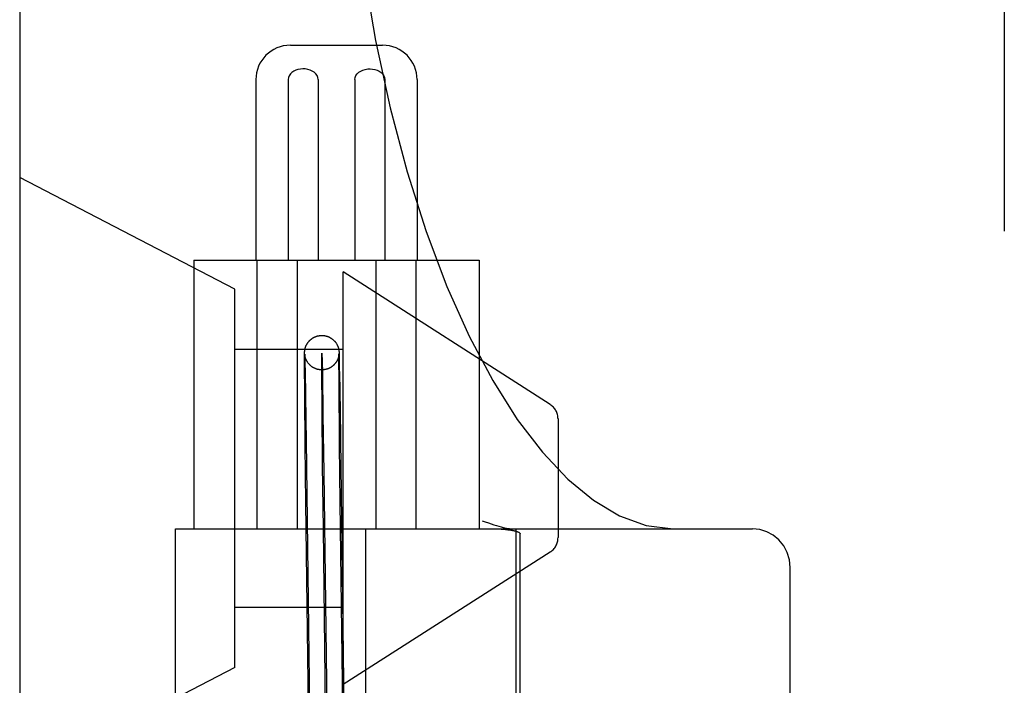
# Model space of a CAD drawing. Header units: inches. Extents: x 0 to 204, y 0 to 132.
# Tile 101 of 112: x 116.459 to 117.031, y 49.386 to 49.773. Entities that reach past the tile are written whole.
import ezdxf

# ---------------------------------------------------------------- set-up
doc = ezdxf.new("R2010")
doc.units = ezdxf.units.IN
doc.header["$LTSCALE"] = 11.243375
doc.header["$MEASUREMENT"] = 0
doc.linetypes.add('HIDDEN', pattern=[0.2, 0.1, -0.1])
doc.layers.add('DEFAULT_2', color=8, linetype='HIDDEN')

msp = doc.modelspace()

# ---------------------------------------------------------------- linework, layer by layer
at = {"layer": 'DEFAULT_2', "color": 8, "linetype": 'HIDDEN'}
for p, q in [((116.4589982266, 52.25676349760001), (116.4589982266, 46.75625949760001)), ((117.0314982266, 50.7745876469), (117.0314982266, 47.8045876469)), ((116.616409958, 49.7583376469), (116.6699595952, 49.7583376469)), ((116.5963097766, 49.73833764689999), (116.5963097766, 49.6333376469)), ((116.6151023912, 49.73833764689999), (116.6151023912, 49.6333376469)), ((116.6325663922, 49.73833764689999), (116.6325663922, 49.6333376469)), ((116.653803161, 49.73833764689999), (116.653803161, 49.6333376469)), ((116.671267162, 49.73833764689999), (116.671267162, 49.6333376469)), ((116.6900597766, 49.73833764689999), (116.6900597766, 49.6333376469)), ((116.5839982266, 49.6164644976), (116.4589982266, 49.6814644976)), ((116.5601847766, 49.6333376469), (116.5601847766, 49.4770876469)), ((116.5601970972, 49.6333376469), (116.726172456, 49.6333376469)), ((116.5969500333, 49.6333376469), (116.5969500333, 49.4770876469)), ((116.6202432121, 49.6333376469), (116.6202432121, 49.4770876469)), ((116.6661263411, 49.6333376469), (116.6661263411, 49.4770876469)), ((116.6894195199, 49.6333376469), (116.6894195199, 49.4770876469)), ((116.7261847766, 49.6333376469), (116.7261847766, 49.4770876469)), ((116.6469982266, 49.3864644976), (116.6469982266, 49.6264644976)), ((116.7673887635, 49.5494145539), (116.6469982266, 49.6264644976)), ((116.5839982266, 49.3964644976), (116.5839982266, 49.6164644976)), ((116.5839982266, 49.5814644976), (116.6469982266, 49.5814644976)), ((116.6246418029, 49.5781862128), (116.6246474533, 49.5787876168)), ((116.6246474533, 49.5787876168), (116.6246522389, 49.5791124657)), ((116.6246522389, 49.5791124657), (116.6246560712, 49.5793070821)), ((116.6246560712, 49.5793070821), (116.6246602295, 49.5794751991)), ((116.6246602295, 49.5794751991), (116.6246648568, 49.579625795)), ((116.6246648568, 49.579625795), (116.6246682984, 49.57971997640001)), ((116.6246682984, 49.57971997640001), (116.6246721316, 49.5798116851)), ((116.6246721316, 49.5798116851), (116.6246765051, 49.5799034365)), ((116.6246765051, 49.5799034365), (116.6246815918, 49.5799972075)), ((116.6246815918, 49.5799972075), (116.6246874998, 49.5800931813)), ((116.6246874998, 49.5800931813), (116.6246942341, 49.5801900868)), ((116.6247214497, 49.5786847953), (116.6247207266, 49.57869557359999)), ((116.6247208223, 49.5786914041), (116.6247233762, 49.5786388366)), ((116.6247235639, 49.57865520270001), (116.6247223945, 49.57867127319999)), ((116.6247233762, 49.5786388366), (116.6247275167, 49.57854411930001)), ((116.6247275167, 49.57854411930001), (116.6247359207, 49.5783265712)), ((116.6247358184, 49.5785108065), (116.6247306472, 49.5785677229)), ((116.624742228, 49.5784456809), (116.6247358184, 49.5785108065)), ((116.6446266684, 49.5785582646), (116.6446192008, 49.5784810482)), ((116.6446206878, 49.5806425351), (116.6446312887, 49.58054847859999)), ((116.644633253, 49.5786328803), (116.6446266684, 49.5785582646)), ((116.6446312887, 49.58054847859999), (116.6446406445, 49.5804587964)), ((116.6446389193, 49.5787037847), (116.644633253, 49.5786328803)), ((116.6446436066, 49.5787690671), (116.6446389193, 49.5787037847)), ((116.6446406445, 49.5804587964), (116.6446491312, 49.5803708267)), ((116.6446473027, 49.5788267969), (116.6446436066, 49.5787690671)), ((116.6446453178, 49.578489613), (116.644648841, 49.5787429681)), ((116.6446500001, 49.5788743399), (116.6446473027, 49.5788267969)), ((116.644648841, 49.5787429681), (116.6446509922, 49.5788562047)), ((116.6446491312, 49.5803708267), (116.6446568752, 49.580283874)), ((116.6446509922, 49.5788562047), (116.6446520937, 49.5789035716)), ((116.6446517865, 49.5789099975), (116.6446509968, 49.5788936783)), ((116.6446528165, 49.5789333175), (116.6446523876, 49.5789232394)), ((116.6446525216, 49.5789199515), (116.6446528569, 49.5789318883)), ((116.6446532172, 49.578943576), (116.6446530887, 49.578940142)), ((116.6446568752, 49.580283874), (116.6446638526, 49.5801989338)), ((116.6446638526, 49.5801989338), (116.644670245, 49.5801145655)), ((116.644670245, 49.5801145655), (116.6446762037, 49.5800292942)), ((116.6446762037, 49.5800292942), (116.6446818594, 49.5799415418)), ((116.6446818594, 49.5799415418), (116.6446872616, 49.5798507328)), ((116.6446872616, 49.5798507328), (116.6446949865, 49.5797076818)), ((116.6446949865, 49.5797076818), (116.6447025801, 49.5795506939)), ((116.6447025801, 49.5795506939), (116.6447133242, 49.5792997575)), ((116.6447133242, 49.5792997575), (116.6447257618, 49.578968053)), ((116.6447257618, 49.578968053), (116.6447454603, 49.5783608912)), ((116.6246372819, 49.5771976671), (116.6246418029, 49.5781862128)), ((116.6246376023, 49.5745323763), (116.6246372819, 49.5771976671)), ((116.6246780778, 49.5658976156), (116.6246376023, 49.5745323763)), ((116.6247359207, 49.5783265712), (116.6247484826, 49.5779542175)), ((116.6247500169, 49.5783725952), (116.624742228, 49.5784456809)), ((116.6247484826, 49.5779542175), (116.6247717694, 49.5771534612)), ((116.6247589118, 49.578295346), (116.6247500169, 49.5783725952)), ((116.6247687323, 49.5782160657), (116.6247589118, 49.578295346)), ((116.6247717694, 49.5771534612), (116.6248269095, 49.5748680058)), ((116.6248269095, 49.5748680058), (116.6249814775, 49.56683336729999)), ((116.6446192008, 49.5784810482), (116.6446108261, 49.5784015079)), ((116.6446366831, 49.5769144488), (116.6446414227, 49.5780617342)), ((116.6446380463, 49.5743497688), (116.6446366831, 49.5769144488)), ((116.6446871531, 49.56456605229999), (116.6446380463, 49.5743497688)), ((116.6446414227, 49.5780617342), (116.6446453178, 49.578489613)), ((116.6447454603, 49.5783608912), (116.6447793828, 49.5771234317)), ((116.6447793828, 49.5771234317), (116.6448512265, 49.5739430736)), ((116.6448512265, 49.5739430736), (116.645040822, 49.5635216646)), ((116.6349758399, 49.56724257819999), (116.6353504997, 49.543198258)), ((116.6246999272, 49.56263353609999), (116.6246780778, 49.5658976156)), ((116.6247151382, 49.5605260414), (116.6246999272, 49.56263353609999)), ((116.6249814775, 49.56683336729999), (116.6250457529, 49.563058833)), ((116.6250457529, 49.563058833), (116.6250910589, 49.5602893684)), ((116.6447056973, 49.561893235), (116.6446871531, 49.56456605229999)), ((116.6447214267, 49.559758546), (116.6447056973, 49.561893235)), ((116.645040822, 49.5635216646), (116.6450748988, 49.5614493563)), ((116.6450748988, 49.5614493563), (116.645109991, 49.5592677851)), ((116.6247318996, 49.5583100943), (116.6247151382, 49.5605260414)), ((116.6247439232, 49.55677407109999), (116.6247318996, 49.5583100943)), ((116.6247632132, 49.5543843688), (116.6247439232, 49.55677407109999)), ((116.6250910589, 49.5602893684), (116.6251144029, 49.55883140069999)), ((116.6251144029, 49.55883140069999), (116.6251502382, 49.5565556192)), ((116.6251502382, 49.5565556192), (116.6251746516, 49.55498064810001)), ((116.6447327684, 49.558275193), (116.6447214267, 49.559758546)), ((116.6447510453, 49.5559623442), (116.6447327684, 49.558275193)), ((116.644764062, 49.5543633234), (116.6447510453, 49.5559623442)), ((116.645109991, 49.5592677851), (116.6451460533, 49.5569798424)), ((116.6451460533, 49.5569798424), (116.6451706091, 49.5553970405)), ((116.6247768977, 49.5527355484), (116.6247632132, 49.5543843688)), ((116.6247912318, 49.551043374), (116.6247768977, 49.5527355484)), ((116.6251746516, 49.55498064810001), (116.6251994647, 49.55336065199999)), ((116.6251994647, 49.55336065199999), (116.6252246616, 49.5516966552)), ((116.6252246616, 49.5516966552), (116.6252502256, 49.5499897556)), ((116.6447777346, 49.5527198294), (116.644764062, 49.5543633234)), ((116.6447920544, 49.5510329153), (116.6447777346, 49.5527198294)), ((116.6448070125, 49.54930366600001), (116.6447920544, 49.5510329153)), ((116.6451706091, 49.5553970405), (116.6451955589, 49.55376936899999)), ((116.6451955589, 49.55376936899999), (116.6452208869, 49.5520978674)), ((116.6452208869, 49.5520978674), (116.6452465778, 49.5503835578)), ((116.6248298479, 49.5466303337), (116.6248139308, 49.5484261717)), ((116.6248463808, 49.5447950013), (116.6248298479, 49.5466303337)), ((116.625289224, 49.5473513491), (116.6253156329, 49.54554204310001)), ((116.6351542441, 49.5139817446), (116.6348320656, 49.5464272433)), ((116.644847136, 49.5448027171), (116.6448306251, 49.5466328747)), ((116.6452857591, 49.5477342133), (116.6453122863, 49.5459176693)), ((116.6249184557, 49.53708205), (116.6248995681, 49.5390636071)), ((116.6253966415, 49.5398851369), (116.6254241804, 49.53792719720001)), ((116.6353504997, 49.543198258), (116.6357965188, 49.5099814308)), ((116.6448910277, 49.5400622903), (116.6448730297, 49.5419860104)), ((116.7719982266, 49.54099183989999), (116.7719982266, 49.4719371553)), ((116.6255223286, 49.5308144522), (116.6255508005, 49.5287133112)), ((116.6255508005, 49.5287133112), (116.6275687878, 49.3701647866)), ((116.6455197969, 49.5311365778), (116.6455483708, 49.5290282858)), ((116.6455483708, 49.5290282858), (116.6475671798, 49.3704183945)), ((116.6453949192, 49.4923807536), (116.645032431, 49.52567959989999)), ((116.6355710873, 49.477343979), (116.6351542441, 49.5139817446)), ((116.6357965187, 49.5099814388), (116.6375679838, 49.3702915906)), ((116.6276298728, 49.3144492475), (116.6253953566, 49.492227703)), ((116.6476282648, 49.3147028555), (116.6453949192, 49.4923807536)), ((116.5495168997, 49.1020876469), (116.5495168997, 49.4770876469)), ((116.5495279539, 49.4770876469), (116.8850785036, 49.4770876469)), ((116.6376290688, 49.3145760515), (116.6355710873, 49.477343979)), ((116.6603303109, 49.1020876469), (116.6603303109, 49.4770876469)), ((116.7473935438, 49.4770581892), (116.7473935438, 49.102117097)), ((116.7499788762, 49.10498585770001), (116.7499788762, 49.4741894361)), ((116.7673887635, 49.4635144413), (116.6469982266, 49.3864644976)), ((116.9069687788, 49.1245773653), (116.9069687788, 49.45459792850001)), ((116.5839982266, 49.4314644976), (116.6469982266, 49.4314644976)), ((116.5839982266, 49.3964644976), (116.4589982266, 49.3314644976))]:
    msp.add_line(p, q, dxfattribs=at)
for points in [[(116.6460355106, 49.9770876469), (116.6468495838, 49.93241830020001), (116.6492823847, 49.8881326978), (116.6533101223, 49.84457058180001), (116.6588901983, 49.8021054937), (116.6659638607, 49.761086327), (116.6744526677, 49.7218609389), (116.6842617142, 49.68475060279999), (116.6952738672, 49.6500684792), (116.7073530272, 49.6180966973), (116.7203454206, 49.5890801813), (116.7340633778, 49.5632523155), (116.7483460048, 49.540720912), (116.7629358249, 49.52167145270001), (116.777797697, 49.5059610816), (116.7927143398, 49.49367855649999), (116.8078276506, 49.4846696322), (116.8233419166, 49.4790163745), (116.8390148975, 49.4770876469)], [(116.6325663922, 49.73833764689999), (116.6324002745, 49.7395329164), (116.6319595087, 49.74063970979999), (116.6312200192, 49.7416758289), (116.6302540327, 49.7425878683), (116.6291128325, 49.7433251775), (116.6278351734, 49.74389729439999), (116.6264637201, 49.7442956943), (116.625038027, 49.744523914), (116.6236029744, 49.7445803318), (116.6221852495, 49.7444718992), (116.6208185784, 49.7442040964), (116.619526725, 49.7437797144), (116.6183321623, 49.7432006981), (116.6172724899, 49.7424750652), (116.6163788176, 49.7416029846), (116.6156930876, 49.7406099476), (116.6152741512, 49.7395246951), (116.6151023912, 49.73833764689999)], [(116.653803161, 49.73833764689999), (116.6539692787, 49.7395329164), (116.6544100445, 49.74063970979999), (116.655149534, 49.7416758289), (116.6561155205, 49.7425878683), (116.6572567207, 49.7433251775), (116.6585343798, 49.74389729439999), (116.6599058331, 49.7442956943), (116.6613315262, 49.744523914), (116.6627665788, 49.7445803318), (116.6641843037, 49.7444718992), (116.6655509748, 49.7442040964), (116.6668428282, 49.7437797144), (116.6680373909, 49.7432006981), (116.6690970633, 49.7424750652), (116.6699907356, 49.7416029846), (116.6706764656, 49.7406099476), (116.671095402, 49.7395246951), (116.671267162, 49.73833764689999)], [(116.6246942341, 49.5801900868), (116.6247017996, 49.5802872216), (116.6247058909, 49.5803357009), (116.6247101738, 49.5803839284), (116.6247146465, 49.5804318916), (116.6247192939, 49.5804794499), (116.624724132, 49.5805267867), (116.6247291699, 49.58057399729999), (116.624734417, 49.5806211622), (116.6247398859, 49.5806683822), (116.6247455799, 49.5807156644), (116.624751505, 49.58076304), (116.6247576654, 49.5808105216), (116.6247640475, 49.5808579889), (116.6247707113, 49.58090586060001), (116.6247777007, 49.5809543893), (116.624785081, 49.5810039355), (116.6247930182, 49.58105545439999), (116.6248012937, 49.5811073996), (116.6248095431, 49.5811575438), (116.6248182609, 49.58120891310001), (116.6248280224, 49.5812646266), (116.6248384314, 49.5813221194), (116.6248491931, 49.581379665), (116.6248604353, 49.5814379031), (116.6248719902, 49.581495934), (116.6248844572, 49.5815566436), (116.6248986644, 49.5816236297), (116.6249140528, 49.5816937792), (116.6249304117, 49.5817658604), (116.6249473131, 49.5818378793), (116.6249635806, 49.5819050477), (116.62498094, 49.5819745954), (116.6250009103, 49.5820521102), (116.6250236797, 49.58213752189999), (116.6250507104, 49.58223520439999), (116.6250800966, 49.5823372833), (116.6251092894, 49.582434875), (116.6251405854, 49.5825356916), (116.6251760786, 49.58264573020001), (116.6252147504, 49.5827609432), (116.6252557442, 49.582878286), (116.6253003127, 49.5830008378), (116.6253494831, 49.583130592), (116.6254036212, 49.58326752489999), (116.6254643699, 49.5834145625), (116.6255292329, 49.5835646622), (116.625594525, 49.5837093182), (116.6256638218, 49.5838565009), (116.6257416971, 49.5840148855), (116.6258229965, 49.5841730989), (116.6259005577, 49.5843178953), (116.6259824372, 49.5844648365), (116.6260778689, 49.5846291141), (116.626179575, 49.5847966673), (116.6262811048, 49.5849568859), (116.6263863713, 49.5851162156), (116.6264983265, 49.5852787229), (116.6266144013, 49.58544026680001), (116.6267319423, 49.5855972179), (116.6268532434, 49.5857527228), (116.6269808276, 49.5859097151), (116.6271120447, 49.586064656), (116.6272436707, 49.5862138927), (116.627379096, 49.5863613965), (116.6275219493, 49.5865107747), (116.6276692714, 49.58665855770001), (116.6278194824, 49.5868030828), (116.6279713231, 49.5869432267), (116.6281210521, 49.5870758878), (116.6282739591, 49.5872059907), (116.6284362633, 49.5873384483), (116.6286027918, 49.5874686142), (116.6287693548, 49.5875932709), (116.6289382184, 49.5877142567), (116.6291103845, 49.5878322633), (116.6292857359, 49.58794713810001), (116.629464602, 49.58805901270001), (116.6296466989, 49.5881676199), (116.6298327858, 49.58827330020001), (116.6300200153, 49.5883744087), (116.6302037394, 49.58846870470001), (116.6303895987, 49.58855929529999), (116.6305831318, 49.5886486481), (116.6307808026, 49.5887348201), (116.6309812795, 49.5888171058), (116.6311831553, 49.5888949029), (116.6313833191, 49.5889671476), (116.6315852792, 49.5890352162), (116.63179263, 49.589100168), (116.6320023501, 49.5891608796), (116.6322120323, 49.5892166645), (116.6324232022, 49.58926796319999), (116.6326370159, 49.589314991), (116.6328522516, 49.5893574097), (116.6330680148, 49.5893950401), (116.6332844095, 49.5894279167), (116.633500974, 49.5894559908), (116.6337185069, 49.589479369), (116.6339379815, 49.5894980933), (116.6341584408, 49.5895120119), (116.6343791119, 49.5895210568), (116.6345606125, 49.58952484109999)], [(116.6345606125, 49.58952484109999), (116.6346003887, 49.5895252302), (116.6348225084, 49.5895244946), (116.6350451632, 49.58951880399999), (116.6352683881, 49.5895081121), (116.6354913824, 49.5894924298), (116.6357126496, 49.58947190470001), (116.6359343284, 49.58944635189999), (116.6361591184, 49.5894153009), (116.6363837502, 49.5893790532), (116.6366054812, 49.589338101), (116.6368255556, 49.58929230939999), (116.6370441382, 49.5892416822), (116.6372617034, 49.5891861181), (116.6374788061, 49.5891254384), (116.6376953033, 49.5890596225), (116.6379108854, 49.58898871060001), (116.6381265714, 49.5889122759), (116.6383447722, 49.5888292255), (116.6385608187, 49.5887411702), (116.6387686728, 49.58865082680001), (116.6389754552, 49.5885553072), (116.6391881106, 49.58845101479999), (116.6394001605, 49.5883406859), (116.6396078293, 49.588226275), (116.639810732, 49.5881081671), (116.6400057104, 49.58798853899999), (116.6401977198, 49.5878646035), (116.6403917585, 49.58773289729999), (116.6405835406, 49.5875960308), (116.6407687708, 49.58745720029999), (116.6409531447, 49.5873121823), (116.6411412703, 49.5871567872), (116.641330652, 49.58699230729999), (116.641523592, 49.5868158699), (116.6417102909, 49.58663599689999), (116.6418802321, 49.5864638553), (116.642041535, 49.5862924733), (116.6421973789, 49.5861189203), (116.6423503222, 49.5859403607), (116.6425045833, 49.58575128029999), (116.6426566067, 49.5855552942), (116.6428061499, 49.5853522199), (116.6429483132, 49.5851486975), (116.64307418, 49.5849590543), (116.6431984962, 49.5847620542), (116.6433382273, 49.5845277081), (116.6434703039, 49.58429188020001), (116.6435774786, 49.5840887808), (116.6436716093, 49.5839004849), (116.6437566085, 49.5837214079), (116.6438354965, 49.58354649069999), (116.6439125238, 49.5833664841), (116.6439852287, 49.5831870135), (116.6440540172, 49.58300734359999), (116.6441154, 49.5828376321), (116.6441661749, 49.5826895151), (116.6442088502, 49.5825588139), (116.6442428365, 49.5824501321), (116.6442734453, 49.5823483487), (116.6443062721, 49.5822345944), (116.6443368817, 49.5821237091), (116.6443623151, 49.5820275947), (116.6443854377, 49.58193669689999), (116.6444083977, 49.5818427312), (116.6444293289, 49.5817534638), (116.6444469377, 49.5816753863), (116.6444624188, 49.5816042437), (116.644475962, 49.58153989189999), (116.6444889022, 49.5814763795), (116.6445029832, 49.581404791), (116.6445164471, 49.5813336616), (116.6445281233, 49.5812696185), (116.6445386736, 49.5812096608), (116.6445482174, 49.5811535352), (116.6445570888, 49.5810995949), (116.644565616, 49.5810459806), (116.6445737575, 49.580993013), (116.6445816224, 49.5809400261), (116.6445890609, 49.5808880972), (116.6445958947, 49.5808386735), (116.6446023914, 49.580790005), (116.6446087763, 49.5807404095), (116.6446148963, 49.58069105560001), (116.6446206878, 49.5806425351)], [(116.624720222, 49.5787034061), (116.6247199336, 49.5787080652), (116.6247199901, 49.5787069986)], [(116.6247306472, 49.5785677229), (116.624726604, 49.5786159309), (116.624724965, 49.57863670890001)], [(116.6348320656, 49.5464272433), (116.6346588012, 49.5692172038), (116.6346359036, 49.57605305), (116.6346580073, 49.5792531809), (116.6347234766, 49.5788454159), (116.6348298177, 49.57484528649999), (116.6349758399, 49.56724257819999)], [(116.6347960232, 49.5695262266), (116.6346792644, 49.56952553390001), (116.6344582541, 49.5695279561), (116.6342369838, 49.56953527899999), (116.6340156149, 49.5695475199), (116.6337947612, 49.5695646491), (116.6335732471, 49.5695867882), (116.6333492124, 49.5696142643), (116.6331253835, 49.5696468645), (116.6329046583, 49.5696841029), (116.6326845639, 49.5697263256), (116.6324632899, 49.56977396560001), (116.6322418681, 49.5698269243), (116.6320197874, 49.5698854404), (116.6317998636, 49.56994881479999), (116.6315859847, 49.5700157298), (116.6313741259, 49.5700872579), (116.6311607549, 49.5701646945), (116.6309486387, 49.5702471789), (116.6307404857, 49.5703335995), (116.6305327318, 49.5704254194), (116.6303211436, 49.5705248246), (116.6301109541, 49.5706296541), (116.629906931, 49.5707374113), (116.6297055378, 49.5708497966), (116.6295047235, 49.5709680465), (116.6293052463, 49.5710918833), (116.6291059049, 49.57122226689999), (116.6289105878, 49.5713567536), (116.6287244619, 49.5714914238), (116.6285415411, 49.571630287), (116.6283566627, 49.5717775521), (116.628173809, 49.5719304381), (116.6279950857, 49.5720872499), (116.627820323, 49.5722480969), (116.6276518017, 49.5724107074), (116.6274841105, 49.5725803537), (116.6273086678, 49.572766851), (116.6271393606, 49.5729562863), (116.6269906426, 49.5731310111), (116.6268472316, 49.5733075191), (116.6266975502, 49.5735008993), (116.6265498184, 49.5737018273), (116.6264065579, 49.5739072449), (116.6262713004, 49.5741118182), (116.6261515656, 49.5743025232), (116.6260351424, 49.5744976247), (116.6259087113, 49.5747216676), (116.6257893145, 49.5749465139), (116.6256883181, 49.5751482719), (116.6256003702, 49.57533386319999), (116.6255269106, 49.5754969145), (116.6254594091, 49.5756540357), (116.6253894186, 49.5758253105), (116.625323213, 49.5759962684), (116.6252632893, 49.5761596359), (116.6252099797, 49.5763129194), (116.6251643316, 49.5764510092), (116.6251254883, 49.5765741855), (116.6250945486, 49.5766765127), (116.6250668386, 49.5767717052), (116.6250377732, 49.5768755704), (116.6250106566, 49.5769766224), (116.6249875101, 49.5770664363), (116.6249664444, 49.57715136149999), (116.6249460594, 49.5772367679), (116.6249275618, 49.5773173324), (116.6249119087, 49.5773880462), (116.6248979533, 49.5774532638), (116.6248851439, 49.5775151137), (116.6248730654, 49.57757535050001), (116.6248609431, 49.5776378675), (116.6248496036, 49.5776984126), (116.6248397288, 49.5777529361), (116.624830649, 49.5778046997), (116.6248219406, 49.5778559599), (116.6248137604, 49.5779056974), (116.6248061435, 49.577953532), (116.6247990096, 49.5779998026), (116.6247923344, 49.57804451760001), (116.6247860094, 49.5780882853), (116.6247799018, 49.5781319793), (116.6247741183, 49.5781747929), (116.6247687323, 49.5782160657)], [(116.6446108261, 49.5784015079), (116.6446014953, 49.5783196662), (116.6445964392, 49.5782777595), (116.6445911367, 49.57823539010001), (116.6445856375, 49.5781929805), (116.6445798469, 49.5781498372), (116.6445736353, 49.5781051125), (116.644567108, 49.5780596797), (116.6445603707, 49.57801430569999), (116.6445533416, 49.5779684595), (116.6445460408, 49.5779223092), (116.6445382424, 49.5778745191), (116.6445295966, 49.57782319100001), (116.6445203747, 49.5777701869), (116.6445108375, 49.5777170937), (116.6445007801, 49.5776628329), (116.6444901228, 49.5776071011), (116.6444786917, 49.5775491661), (116.6444661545, 49.57748762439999), (116.6444528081, 49.5774242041), (116.6444392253, 49.5773616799), (116.6444243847, 49.5772954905), (116.6444068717, 49.5772199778), (116.6443879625, 49.5771413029), (116.6443692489, 49.5770660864), (116.6443489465, 49.5769871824), (116.6443249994, 49.5768973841), (116.6442990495, 49.5768036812), (116.6442731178, 49.576713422), (116.6442447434, 49.5766181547), (116.6442110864, 49.5765094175), (116.6441741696, 49.5763949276), (116.6441361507, 49.5762816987), (116.6440947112, 49.5761631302), (116.6440470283, 49.5760323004), (116.6439957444, 49.5758975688), (116.643944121, 49.5757675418), (116.6438889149, 49.57563406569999), (116.6438273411, 49.5754913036), (116.643759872, 49.5753415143), (116.6436855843, 49.5751837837), (116.6436058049, 49.5750219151), (116.6435219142, 49.5748592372), (116.6434338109, 49.5746958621), (116.6433421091, 49.5745331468), (116.6432463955, 49.5743705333), (116.6431467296, 49.5742083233), (116.6430422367, 49.5740453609), (116.6429308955, 49.5738790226), (116.6428157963, 49.5737143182), (116.6427011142, 49.5735569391), (116.6425829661, 49.5734012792), (116.642457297, 49.5732423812), (116.6423275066, 49.5730849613), (116.642196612, 49.5729325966), (116.6420627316, 49.5727829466), (116.64192445, 49.5726345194), (116.6417829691, 49.5724887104), (116.6416399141, 49.5723471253), (116.6414928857, 49.5722073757), (116.6413389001, 49.57206692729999), (116.6411806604, 49.571928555), (116.6410194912, 49.5717934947), (116.6408571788, 49.5716631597), (116.6406981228, 49.5715407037), (116.6405364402, 49.5714213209), (116.6403659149, 49.5713007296), (116.6401906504, 49.5711822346), (116.6400126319, 49.571067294), (116.6398325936, 49.57095637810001), (116.6396532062, 49.57085098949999), (116.6394709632, 49.5707489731), (116.639281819, 49.5706482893), (116.639089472, 49.57055114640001), (116.6388972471, 49.5704591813), (116.638702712, 49.5703711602), (116.6385035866, 49.5702861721), (116.6383024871, 49.570205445), (116.6381019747, 49.570129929), (116.6379002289, 49.57005884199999), (116.6376962, 49.569991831), (116.637489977, 49.5699289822), (116.6372810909, 49.5698702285), (116.6370701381, 49.5698158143), (116.6368574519, 49.5697658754), (116.6366434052, 49.5697205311), (116.6364285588, 49.5696799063), (116.6362127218, 49.56964396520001), (116.6359959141, 49.5696127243), (116.6357780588, 49.5695861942), (116.6355588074, 49.5695643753), (116.6353389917, 49.5695473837), (116.6351195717, 49.5695352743), (116.634899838, 49.56952798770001), (116.6347960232, 49.5695262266)], [(116.6248139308, 49.5484261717), (116.6247986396, 49.5501813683), (116.6247912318, 49.551043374)], [(116.6252502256, 49.5499897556), (116.6252761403, 49.5482410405), (116.625289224, 49.5473513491)], [(116.6452465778, 49.5503835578), (116.6452726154, 49.548627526), (116.6452857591, 49.5477342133)], [(116.6248723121, 49.5419704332), (116.624854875, 49.5438628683), (116.6248463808, 49.5447950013)], [(116.6253156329, 49.54554204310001), (116.6253423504, 49.543693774), (116.6253558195, 49.5427553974)], [(116.6448306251, 49.5466328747), (116.6448147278, 49.5484235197), (116.6448070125, 49.54930366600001)], [(116.6448730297, 49.5419860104), (116.6448556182, 49.5438732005), (116.644847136, 49.5448027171)], [(116.6453122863, 49.5459176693), (116.6453391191, 49.5440622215), (116.6453526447, 49.5431202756)], [(116.6248995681, 49.5390636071), (116.6248812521, 49.54101043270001), (116.6248723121, 49.5419704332)], [(116.6253558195, 49.5427553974), (116.6253829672, 49.540850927), (116.6253966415, 49.5398851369)], [(116.6449190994, 49.5371109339), (116.6449002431, 49.5390871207), (116.6448910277, 49.5400622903)], [(116.6453526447, 49.5431202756), (116.6453799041, 49.5412086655), (116.6453936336, 49.5402393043)], [(116.6453936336, 49.5402393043), (116.645421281, 49.5382742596), (116.6454351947, 49.5372788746)], [(116.6249478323, 49.53404736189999), (116.62492811, 49.5360786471), (116.6249184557, 49.53708205)], [(116.6249784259, 49.5309416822), (116.6249578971, 49.533019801), (116.6249478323, 49.53404736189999)], [(116.6254241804, 49.53792719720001), (116.6254519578, 49.5359351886), (116.6254659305, 49.5349267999), (116.6254799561, 49.5339103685)], [(116.6254799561, 49.5339103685), (116.6255081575, 49.5318540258), (116.6255223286, 49.5308144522)], [(116.644948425, 49.53408440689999), (116.6449287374, 49.5361102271), (116.6449190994, 49.5371109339)], [(116.6449789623, 49.53098707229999), (116.6449584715, 49.533059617), (116.644948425, 49.53408440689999)], [(116.6454351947, 49.5372788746), (116.645463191, 49.535263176), (116.6454772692, 49.5342431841)], [(116.6454772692, 49.5342431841), (116.6455055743, 49.5321797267), (116.6455197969, 49.5311365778)], [(116.6250210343, 49.5266980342), (116.624999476, 49.52883398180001), (116.6249888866, 49.5298914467), (116.6249784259, 49.5309416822)], [(116.645032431, 49.52567959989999), (116.6449999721, 49.528885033), (116.6449894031, 49.5299396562), (116.6449789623, 49.53098707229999)], [(116.6253953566, 49.492227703), (116.6250319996, 49.5256198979), (116.6250210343, 49.5266980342)], [(116.7278907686, 49.4817116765), (116.7297396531, 49.48106475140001), (116.7314951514, 49.48046755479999), (116.7331573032, 49.4799197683), (116.7347251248, 49.4794213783), (116.7361977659, 49.4789722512), (116.7375748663, 49.47857205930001), (116.7388559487, 49.478220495), (116.740040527, 49.47791717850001), (116.7411282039, 49.4776617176), (116.7421182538, 49.4774537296), (116.7430101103, 49.4772927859), (116.7438029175, 49.4771784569), (116.7444956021, 49.47711026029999), (116.7450882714, 49.4770876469)], [(116.7339763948, 49.4770876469), (116.7346529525, 49.4770846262), (116.7353128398, 49.4770767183), (116.7359559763, 49.4770637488), (116.7365826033, 49.4770462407), (116.7371928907, 49.477024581), (116.7377869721, 49.4769990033), (116.738365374, 49.4769697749), (116.7389270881, 49.4769371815), (116.739470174, 49.4769016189), (116.7399979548, 49.4768630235), (116.7405137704, 49.4768213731), (116.7410156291, 49.4767769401), (116.7415024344, 49.47672996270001), (116.7419748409, 49.4766805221), (116.7424330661, 49.4766287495), (116.7428773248, 49.4765747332), (116.7433078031, 49.4765185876), (116.7437248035, 49.4764603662), (116.7441286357, 49.4764001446), (116.744519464, 49.4763379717), (116.7448975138, 49.47627390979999), (116.7452629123, 49.4762079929), (116.7456158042, 49.4761402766), (116.7459563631, 49.4760707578), (116.7462847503, 49.47599946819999), (116.7466011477, 49.4759263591), (116.7469056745, 49.4758514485), (116.7471986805, 49.47577456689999), (116.7474805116, 49.475695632), (116.7477512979, 49.4756144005), (116.7480112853, 49.4755307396), (116.748260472, 49.4754442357), (116.7484988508, 49.4753547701), (116.748726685, 49.4752613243), (116.7489446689, 49.4751633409), (116.7491515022, 49.4750593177), (116.7493474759, 49.4749485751), (116.7495285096, 49.4748280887), (116.7496956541, 49.4746960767), (116.7498338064, 49.47454813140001), (116.7499263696, 49.474378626), (116.7499788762, 49.4741894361)], [(116.9069687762, 49.4545979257), (116.906542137, 49.4590537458), (116.9052729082, 49.4633242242), (116.9032225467, 49.4672206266), (116.9004730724, 49.4706146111), (116.8971584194, 49.4733681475), (116.8933940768, 49.4754070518), (116.8893112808, 49.4766638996), (116.885078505, 49.4770876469)]]:
    msp.add_lwpolyline(points, dxfattribs=at)
for centre, radius, start, end in [((116.6163097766, 49.73833764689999), 0.02, 90, 180), ((116.6700597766, 49.73833764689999), 0.02, 0, 90), ((116.7619982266, 49.54099183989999), 0.01, 0, 57.38075692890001), ((116.7619982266, 49.4719371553), 0.01, 302.6192430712, 360)]:
    msp.add_arc(centre, radius, start, end, dxfattribs=at)

doc.saveas('drawing.dxf')
